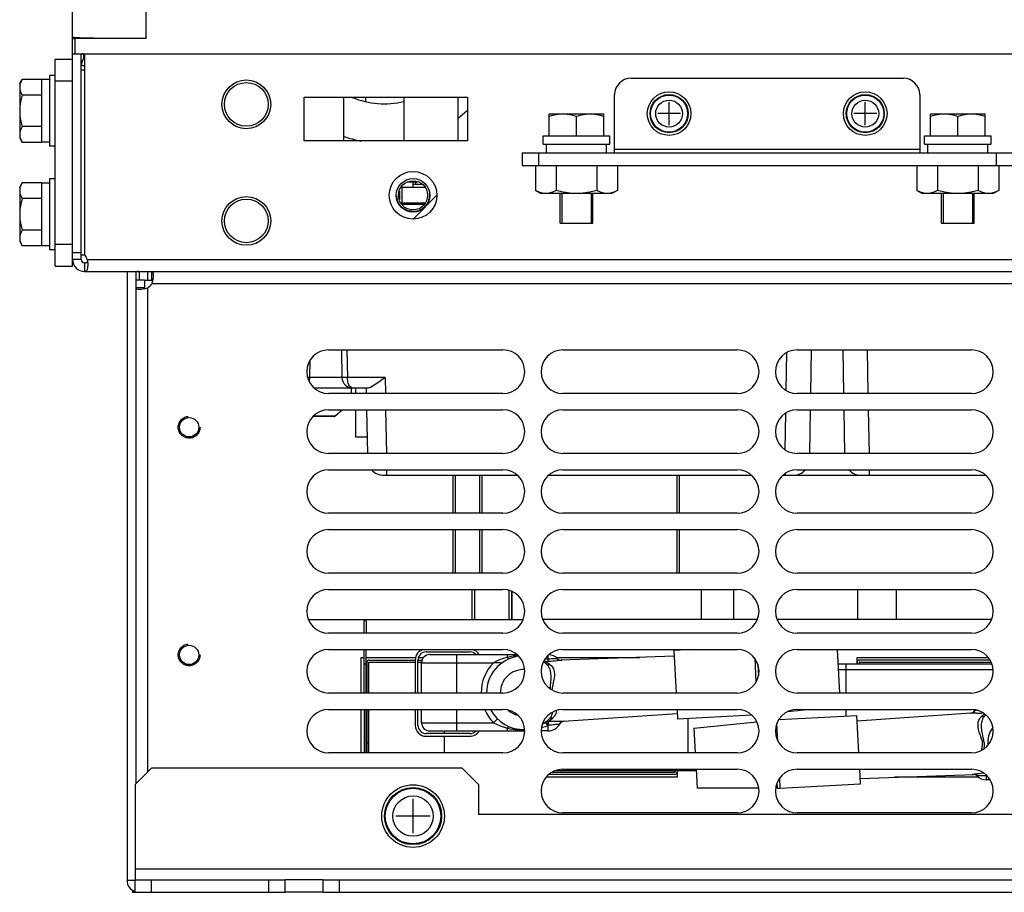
# Model space of a CAD drawing. Extents: x 28 to 410, y 33 to 287.
# Tile 1 of 63: x 55 to 100, y 33 to 73. Entities that reach past the tile are written whole.
import ezdxf

# ---------------------------------------------------------------- set-up
doc = ezdxf.new("R2010")
doc.units = 0
doc.header["$LTSCALE"] = 23.1
doc.linetypes.add('HIDDEN', pattern=[0.2, 0.1, -0.1])
doc.layers.get('0').update_dxf_attribs({"linetype": 'CONTINUOUS'})
for name, color, linetype in [('ALL_AXIS', 7, 'CONTINUOUS'), ('ALL_CHAMFER_FEAT', 7, 'CONTINUOUS'), ('ALL_CURVE', 7, 'CONTINUOUS'), ('ALL_FEATURES', 7, 'CONTINUOUS'), ('DEFAULT_2', 8, 'HIDDEN')]:
    doc.layers.add(name, color=color, linetype=linetype)

msp = doc.modelspace()

# ---------------------------------------------------------------- linework, layer by layer
at = {"color": 7, "linetype": 'CONTINUOUS'}
for p, q in [((78.751, 66.368), (78.751, 65.213)), ((79.689, 66.368), (79.689, 65.213)), ((81.565, 66.368), (81.565, 65.213)), ((82.504, 66.368), (82.504, 65.213)), ((96.251, 66.368), (96.251, 65.213)), ((97.189, 66.368), (97.189, 65.213)), ((99.065, 66.368), (99.065, 65.213)), ((100.004, 66.368), (100.004, 65.213)), ((78.751, 65.213), (79.002, 65.068)), ((82.252, 65.068), (79.002, 65.068)), ((82.504, 65.213), (82.252, 65.068)), ((82.504, 65.213), (82.343, 65.133)), ((96.251, 65.213), (96.502, 65.068)), ((99.752, 65.068), (96.502, 65.068)), ((100.004, 65.213), (99.752, 65.068)), ((100.004, 65.213), (99.843, 65.133)), ((79.877, 63.718), (81.377, 63.718)), ((97.377, 63.718), (98.877, 63.718)), ((70.299, 55.893), (70.305, 56.143)), ((69.545, 54.847), (69.868, 55.143)), ((69.503, 54.83), (68.532, 54.83)), ((69.002, 32.993), (67.252, 32.993))]:
    msp.add_line(p, q, dxfattribs=at)
at = {"color": 9, "linetype": 'CONTINUOUS'}
msp.add_line((69.545, 54.847), (68.547, 54.847), dxfattribs=at)
at = {"color": 3, "linetype": 'CONTINUOUS'}
msp.add_line((69.002, 33.568), (67.252, 33.568), dxfattribs=at)
at = {"color": 7, "linetype": 'CONTINUOUS'}
for points in [[(79.22, 65.068), (79.067, 65.084), (78.912, 65.133), (78.751, 65.213)], [(79.689, 65.213), (79.528, 65.133), (79.373, 65.084), (79.22, 65.068)], [(80.627, 65.068), (80.321, 65.084), (80.011, 65.133), (79.689, 65.213)], [(81.565, 65.213), (81.244, 65.133), (80.934, 65.084), (80.627, 65.068)], [(82.035, 65.068), (81.881, 65.084), (81.726, 65.133), (81.565, 65.213)], [(82.343, 65.133), (82.188, 65.084), (82.035, 65.068)], [(96.72, 65.068), (96.567, 65.084), (96.412, 65.133), (96.251, 65.213)], [(97.189, 65.213), (97.028, 65.133), (96.873, 65.084), (96.72, 65.068)], [(98.127, 65.068), (97.821, 65.084), (97.511, 65.133), (97.189, 65.213)], [(99.065, 65.213), (98.744, 65.133), (98.434, 65.084), (98.127, 65.068)], [(99.535, 65.068), (99.381, 65.084), (99.226, 65.133), (99.065, 65.213)], [(99.843, 65.133), (99.688, 65.084), (99.535, 65.068)]]:
    msp.add_lwpolyline(points, dxfattribs=at)
msp.add_arc((69.503, 54.893), 0.0625, 270, 312.553, dxfattribs=at)
at = {"layer": 'ALL_AXIS', "color": 7, "linetype": 'CONTINUOUS'}
for p, q in [((56.452, 70.493), (56.452, 67.243)), ((56.702, 70.493), (56.452, 70.493)), ((55.077, 70.118), (55.189, 70.311)), ((55.077, 70.118), (55.077, 67.618)), ((55.09, 70.068), (55.077, 69.95)), ((56.077, 70.311), (55.189, 70.311)), ((56.077, 70.311), (56.077, 67.424)), ((56.452, 70.305), (56.077, 70.305)), ((56.077, 69.59), (55.189, 69.59)), ((79.377, 67.718), (79.377, 68.718)), ((81.877, 68.718), (79.377, 68.718)), ((81.877, 67.718), (81.877, 68.718)), ((99.377, 68.718), (96.877, 68.718)), ((96.877, 67.718), (96.877, 68.718)), ((99.377, 67.718), (99.377, 68.718)), ((80.627, 67.718), (80.627, 68.606)), ((98.127, 67.718), (98.127, 68.606)), ((55.077, 67.785), (55.09, 67.668)), ((56.077, 68.146), (55.189, 68.146)), ((55.077, 67.618), (55.189, 67.424)), ((56.077, 67.424), (55.189, 67.424)), ((56.452, 67.43), (56.077, 67.43)), ((79.102, 67.343), (79.102, 67.718)), ((79.103, 67.718), (82.152, 67.718)), ((79.103, 67.343), (82.152, 67.343)), ((79.252, 66.943), (79.252, 67.343)), ((82.002, 66.943), (82.002, 67.343)), ((82.152, 67.343), (82.152, 67.718)), ((96.602, 67.343), (96.602, 67.718)), ((96.603, 67.718), (99.652, 67.718)), ((96.603, 67.343), (99.652, 67.343)), ((96.752, 66.943), (96.752, 67.343)), ((99.502, 66.943), (99.502, 67.343)), ((99.652, 67.343), (99.652, 67.718)), ((56.702, 67.243), (56.452, 67.243)), ((55.077, 65.368), (55.189, 65.561)), ((56.077, 65.561), (55.189, 65.561)), ((56.077, 65.561), (56.077, 62.674)), ((56.452, 65.555), (56.077, 65.555)), ((56.452, 65.743), (56.452, 62.493)), ((56.702, 65.743), (56.452, 65.743)), ((55.077, 65.368), (55.077, 62.868)), ((55.09, 65.318), (55.077, 65.2)), ((79.959, 65.068), (79.959, 63.718)), ((81.296, 65.068), (81.296, 63.718)), ((97.459, 65.068), (97.459, 63.718)), ((98.796, 65.068), (98.796, 63.718)), ((56.077, 64.84), (55.189, 64.84)), ((79.959, 63.718), (81.295, 63.718)), ((97.459, 63.718), (98.795, 63.718)), ((56.077, 63.396), (55.189, 63.396)), ((55.077, 63.035), (55.09, 62.918)), ((55.077, 62.868), (55.189, 62.674)), ((56.077, 62.674), (55.189, 62.674)), ((56.452, 62.68), (56.077, 62.68)), ((56.702, 62.493), (56.452, 62.493)), ((60.952, 61.093), (60.952, 61.493)), ((60.802, 61.093), (60.402, 61.093)), ((71.017, 53.893), (70.502, 53.893)), ((90.199, 52.143), (90.377, 52.143)), ((93.68, 52.143), (94.055, 52.143))]:
    msp.add_line(p, q, dxfattribs=at)
at = {"layer": 'ALL_AXIS', "color": 3, "linetype": 'CONTINUOUS'}
for p, q in [((69.252, 57.893), (77.252, 57.893)), ((80.002, 57.893), (88.002, 57.893)), ((90.752, 57.893), (98.752, 57.893)), ((77.252, 55.893), (69.252, 55.893)), ((88.002, 55.893), (80.002, 55.893)), ((98.752, 55.893), (90.752, 55.893)), ((69.252, 55.143), (77.252, 55.143)), ((80.002, 55.143), (88.002, 55.143)), ((90.752, 55.143), (98.752, 55.143)), ((77.252, 53.143), (69.252, 53.143)), ((88.002, 53.143), (80.002, 53.143)), ((98.752, 53.143), (90.752, 53.143)), ((69.252, 52.393), (77.252, 52.393)), ((80.002, 52.393), (88.002, 52.393)), ((90.752, 52.393), (98.752, 52.393)), ((77.252, 50.393), (69.252, 50.393)), ((88.002, 50.393), (80.002, 50.393)), ((98.752, 50.393), (90.752, 50.393)), ((69.252, 49.643), (77.252, 49.643)), ((80.002, 49.643), (88.002, 49.643)), ((90.752, 49.643), (98.752, 49.643)), ((77.252, 47.643), (69.252, 47.643)), ((88.002, 47.643), (80.002, 47.643)), ((98.752, 47.643), (90.752, 47.643)), ((69.252, 46.893), (77.252, 46.893)), ((80.002, 46.893), (88.002, 46.893)), ((90.752, 46.893), (98.752, 46.893)), ((77.252, 44.893), (69.252, 44.893)), ((88.002, 44.893), (80.002, 44.893)), ((98.752, 44.893), (90.752, 44.893)), ((69.252, 44.143), (77.252, 44.143)), ((80.002, 44.143), (88.002, 44.143)), ((90.752, 44.143), (98.752, 44.143)), ((77.252, 42.143), (69.252, 42.143)), ((88.002, 42.143), (80.002, 42.143)), ((98.752, 42.143), (90.752, 42.143)), ((69.252, 41.393), (77.252, 41.393)), ((80.002, 41.393), (88.002, 41.393)), ((90.752, 41.393), (98.752, 41.393)), ((77.252, 39.393), (69.252, 39.393)), ((88.002, 39.393), (80.002, 39.393)), ((98.752, 39.393), (90.752, 39.393)), ((80.002, 38.643), (88.002, 38.643)), ((90.752, 38.643), (98.752, 38.643)), ((88.002, 36.643), (80.002, 36.643)), ((98.752, 36.643), (90.752, 36.643))]:
    msp.add_line(p, q, dxfattribs=at)
at = {"layer": 'ALL_AXIS', "color": 7, "linetype": 'CONTINUOUS'}
for points in [[(55.189, 70.311), (55.127, 70.187), (55.09, 70.068)], [(55.077, 69.95), (55.09, 69.833), (55.127, 69.714), (55.189, 69.59)], [(55.189, 69.59), (55.128, 69.343), (55.09, 69.104), (55.077, 68.868)], [(55.077, 68.868), (55.09, 68.629), (55.128, 68.39), (55.189, 68.146)], [(80.002, 68.718), (79.798, 68.705), (79.592, 68.668), (79.377, 68.606)], [(80.627, 68.606), (80.412, 68.668), (80.206, 68.705), (80.002, 68.718)], [(81.252, 68.718), (81.048, 68.705), (80.842, 68.668), (80.627, 68.606)], [(81.877, 68.606), (81.662, 68.668), (81.456, 68.705), (81.252, 68.718)], [(97.502, 68.718), (97.298, 68.705), (97.092, 68.668), (96.877, 68.606)], [(98.127, 68.606), (97.912, 68.668), (97.706, 68.705), (97.502, 68.718)], [(98.752, 68.718), (98.548, 68.705), (98.342, 68.668), (98.127, 68.606)], [(99.377, 68.606), (99.162, 68.668), (98.956, 68.705), (98.752, 68.718)], [(55.189, 68.146), (55.127, 68.022), (55.09, 67.903), (55.077, 67.785)], [(55.09, 67.668), (55.127, 67.549), (55.189, 67.424)], [(55.189, 65.561), (55.127, 65.437), (55.09, 65.318)], [(55.077, 65.2), (55.09, 65.083), (55.127, 64.964), (55.189, 64.84)], [(55.189, 64.84), (55.128, 64.593), (55.09, 64.354), (55.077, 64.118)], [(55.077, 64.118), (55.09, 63.879), (55.128, 63.64), (55.189, 63.396)], [(55.189, 63.396), (55.127, 63.272), (55.09, 63.153), (55.077, 63.035)], [(55.09, 62.918), (55.127, 62.799), (55.189, 62.674)]]:
    msp.add_lwpolyline(points, dxfattribs=at)
for centre, radius in [((65.477, 69.168), 1.119), ((65.477, 69.168), 1), ((84.877, 68.743), 1), ((84.877, 68.743), 0.875), ((93.877, 68.743), 1), ((93.877, 68.743), 0.875), ((73.127, 64.993), 1.094), ((65.477, 63.818), 1.119), ((65.477, 63.818), 1), ((73.127, 36.493), 1.438), ((73.127, 36.493), 1.312)]:
    msp.add_circle(centre, radius, dxfattribs=at)
at = {"layer": 'ALL_AXIS', "color": 9, "linetype": 'CONTINUOUS'}
for centre, radius in [((84.877, 68.743), 0.851), ((93.877, 68.743), 0.851), ((84.877, 68.743), 0.616), ((93.877, 68.743), 0.616), ((73.127, 36.493), 1.275), ((73.127, 36.493), 0.927)]:
    msp.add_circle(centre, radius, dxfattribs=at)
at = {"layer": 'ALL_AXIS', "color": 3, "linetype": 'CONTINUOUS'}
for centre in [(62.852, 54.343), (62.852, 43.893)]:
    msp.add_circle(centre, 0.443, dxfattribs=at)
at = {"layer": 'ALL_AXIS', "color": 7, "linetype": 'CONTINUOUS'}
for radius, start, end in [(3.75, 247.0304, 283.9364), (5.562, 307.7952, 313.6358), (5.562, 250.4251, 258.8884)]:
    msp.add_arc((71.802, 72.943), radius, start, end, dxfattribs=at)
at = {"layer": 'ALL_AXIS', "color": 3, "linetype": 'CONTINUOUS'}
for centre, start, end in [((69.252, 56.893), 90, 270), ((77.252, 56.893), 270, 90), ((80.002, 56.893), 90, 270), ((88.002, 56.893), 270, 90), ((90.752, 56.893), 90, 270), ((98.752, 56.893), 270, 90), ((69.252, 54.143), 90, 270), ((77.252, 54.143), 270, 90), ((80.002, 54.143), 90, 270), ((88.002, 54.143), 270, 90), ((90.752, 54.143), 90, 270), ((98.752, 54.143), 270, 90), ((69.252, 51.393), 90, 270), ((77.252, 51.393), 270, 90), ((80.002, 51.393), 90, 270), ((88.002, 51.393), 270, 90), ((90.752, 51.393), 90, 270), ((98.752, 51.393), 270, 90), ((69.252, 48.643), 90, 270), ((77.252, 48.643), 270, 90), ((80.002, 48.643), 90, 270), ((88.002, 48.643), 270, 90), ((90.752, 48.643), 90, 270), ((98.752, 48.643), 270, 90), ((69.252, 45.893), 90, 270), ((77.252, 45.893), 270, 90), ((80.002, 45.893), 90, 270), ((88.002, 45.893), 270, 90), ((90.752, 45.893), 90, 270), ((98.752, 45.893), 270, 90), ((69.252, 43.143), 90, 270), ((77.252, 43.143), 270, 90), ((80.002, 43.143), 90, 270), ((88.002, 43.143), 270, 90), ((90.752, 43.143), 90, 270), ((98.752, 43.143), 270, 90), ((69.252, 40.393), 90, 270), ((77.252, 40.393), 270, 90), ((80.002, 40.393), 90, 270), ((88.002, 40.393), 270, 90), ((90.752, 40.393), 90, 270), ((98.752, 40.393), 270, 90), ((80.002, 37.643), 90, 270), ((88.002, 37.643), 270, 90), ((90.752, 37.643), 90, 270), ((98.752, 37.643), 270, 90)]:
    msp.add_arc(centre, 1, start, end, dxfattribs=at)
at = {"layer": 'ALL_CHAMFER_FEAT', "color": 7, "linetype": 'CONTINUOUS'}
for radius in [0.769, 0.669]:
    msp.add_circle((73.127, 64.993), radius, dxfattribs=at)
at = {"layer": 'ALL_CURVE', "color": 40, "linetype": 'CONTINUOUS'}
for p, q in [((84.877, 68.218), (84.877, 69.268)), ((93.877, 68.218), (93.877, 69.268)), ((85.402, 68.743), (84.352, 68.743)), ((94.402, 68.743), (93.352, 68.743)), ((73.127, 35.705), (73.127, 37.28)), ((73.915, 36.493), (72.34, 36.493))]:
    msp.add_line(p, q, dxfattribs=at)
at = {"layer": 'ALL_CURVE', "color": 2, "linetype": 'CONTINUOUS'}
msp.add_line((73.127, 63.899), (74.221, 64.993), dxfattribs=at)
msp.add_circle((73.127, 64.993), 1.094, dxfattribs=at)
at = {"layer": 'ALL_FEATURES', "color": 7, "linetype": 'CONTINUOUS'}
for p, q in [((57.502, 71.243), (57.502, 89.993)), ((60.877, 72.184), (57.627, 72.184)), ((57.502, 71.493), (121.252, 71.493)), ((58.002, 71.493), (58.006, 71.257)), ((58.052, 71.493), (58.052, 62.263)), ((56.702, 61.743), (56.702, 71.243)), ((56.702, 71.243), (57.502, 71.243)), ((57.902, 71.143), (57.975, 71.216)), ((56.702, 70.243), (57.502, 70.243)), ((83.127, 70.368), (95.627, 70.368)), ((82.377, 66.943), (82.377, 69.618)), ((96.377, 69.618), (96.377, 66.943)), ((68.127, 67.493), (68.127, 69.493)), ((68.127, 69.493), (75.627, 69.493)), ((69.94, 69.493), (69.94, 67.493)), ((70.94, 69.493), (70.94, 69.305)), ((75.627, 69.493), (75.627, 67.493)), ((75.627, 67.493), (68.127, 67.493)), ((78.127, 66.943), (78.127, 66.368)), ((78.127, 66.943), (100.627, 66.943)), ((72.922, 65.618), (73.332, 65.618)), ((73.127, 65.368), (73.127, 65.618)), ((72.502, 65.185), (72.502, 64.801)), ((72.592, 65.368), (73.662, 65.368)), ((72.602, 65.38), (72.602, 65.368)), ((73.562, 65.493), (73.127, 65.493)), ((73.622, 64.568), (72.632, 64.568)), ((72.974, 64.343), (73.077, 64.343)), ((56.702, 62.743), (57.502, 62.743)), ((57.502, 62.369), (57.902, 62.369)), ((57.902, 62.043), (57.502, 62.043)), ((56.702, 61.743), (57.502, 61.743)), ((58.052, 61.893), (58.052, 61.493)), ((58.052, 61.493), (120.702, 61.493)), ((60.402, 61.493), (60.402, 37.968)), ((61.146, 61.093), (61.146, 61.493)), ((60.802, 61.093), (60.802, 60.75)), ((60.802, 61.093), (61.146, 61.093)), ((60.802, 60.75), (60.402, 60.75)), ((69.843, 57.893), (69.865, 56.634)), ((91.377, 55.893), (91.412, 57.893)), ((92.843, 57.893), (92.878, 55.893)), ((68.39, 56.634), (68.403, 57.413)), ((71.066, 56.143), (68.593, 56.143)), ((70.978, 56.143), (70.982, 55.893)), ((70.995, 55.143), (71.03, 53.143)), ((91.329, 53.143), (91.364, 55.143)), ((92.891, 55.143), (92.926, 53.143)), ((71.784, 52.143), (77.911, 52.143)), ((79.343, 52.143), (88.661, 52.143)), ((90.093, 52.143), (99.411, 52.143)), ((75.833, 45.518), (75.833, 46.893)), ((77.672, 45.518), (77.672, 46.796)), ((86.344, 46.893), (86.344, 45.518)), ((68.33, 45.518), (78.175, 45.518)), ((70.977, 45.462), (70.882, 45.462)), ((70.882, 44.893), (70.882, 45.462)), ((70.977, 45.462), (70.977, 44.893)), ((86.343, 45.518), (79.08, 45.518)), ((88.925, 45.518), (86.344, 45.518)), ((99.675, 45.518), (89.83, 45.518)), ((70.882, 42.143), (70.882, 44.143)), ((70.977, 42.143), (70.977, 44.143)), ((73.727, 44.03), (75.727, 44.03)), ((73.89, 43.905), (77.895, 43.905)), ((85.111, 43.835), (79.902, 43.653)), ((86.019, 44.143), (85.098, 44.095)), ((85.098, 44.095), (85.2, 42.143)), ((92.71, 42.143), (92.605, 44.143)), ((70.752, 43.78), (70.882, 43.78)), ((70.752, 42.143), (70.752, 43.78)), ((70.977, 43.462), (70.882, 43.462)), ((70.977, 43.78), (73.245, 43.78)), ((71.007, 43.561), (71.007, 42.143)), ((71.102, 43.656), (73.227, 43.656)), ((71.102, 43.561), (73.227, 43.561)), ((71.102, 42.143), (71.102, 43.561)), ((73.227, 43.655), (73.227, 42.143)), ((73.352, 43.656), (73.538, 43.656)), ((73.352, 42.143), (73.352, 43.655)), ((73.352, 43.561), (73.518, 43.561)), ((73.375, 43.78), (73.612, 43.78)), ((73.515, 42.143), (73.515, 43.53)), ((79.689, 43.78), (83.54, 43.78)), ((79.902, 43.656), (79.976, 43.656)), ((92.64, 43.48), (99.689, 43.48)), ((93.502, 43.78), (99.518, 43.78)), ((93.502, 43.48), (93.502, 43.78)), ((93.597, 43.536), (93.597, 43.48)), ((99.606, 43.656), (93.622, 43.656)), ((93.622, 43.561), (99.658, 43.561)), ((70.752, 39.393), (70.752, 41.393)), ((70.882, 41.393), (70.882, 39.393)), ((70.977, 39.393), (70.977, 41.393)), ((71.007, 41.393), (71.007, 39.393)), ((71.102, 39.393), (71.102, 41.393)), ((73.227, 41.393), (73.227, 40.655)), ((73.352, 40.655), (73.352, 41.393)), ((73.515, 40.78), (73.515, 41.393)), ((80.027, 40.843), (85.249, 41.208)), ((85.239, 41.393), (85.263, 40.949)), ((88.68, 41.128), (85.263, 40.949)), ((91.364, 41.393), (90.302, 41.281)), ((98.728, 41.218), (93.506, 40.853)), ((86.012, 40.523), (88.902, 40.827)), ((89.91, 40.924), (93.492, 41.112)), ((93.582, 39.393), (93.492, 41.112)), ((75.727, 40.28), (73.727, 40.28)), ((73.89, 40.405), (78.248, 40.405)), ((74.565, 40.28), (74.565, 40.405)), ((79.315, 40.405), (79.007, 40.405)), ((86.012, 40.523), (86.072, 39.393)), ((71.007, 39.848), (71.102, 39.848)), ((73.727, 40.155), (75.727, 40.155)), ((74.565, 39.393), (74.565, 40.155)), ((85.132, 38.405), (79.359, 38.405)), ((85.132, 38.5), (79.489, 38.5)), ((79.659, 38.58), (86.114, 38.58)), ((85.157, 38.525), (85.157, 38.58)), ((85.252, 38.58), (85.252, 38.28)), ((86.111, 38.643), (86.157, 37.77)), ((93.657, 37.966), (93.621, 38.643)), ((93.643, 38.225), (98.853, 38.407)), ((98.778, 38.405), (98.853, 38.405)), ((85.252, 38.28), (79.236, 38.28)), ((89.977, 37.773), (93.657, 37.966)), ((99.066, 38.28), (95.215, 38.28)), ((99.606, 38.155), (99.44, 38.155)), ((88.991, 37.77), (86.157, 37.77)), ((89.846, 37.77), (89.763, 37.77)), ((60.377, 32.993), (60.377, 33.568)), ((61.127, 32.993), (61.127, 33.568)), ((66.502, 32.993), (66.502, 33.568)), ((67.252, 32.993), (67.252, 33.568)), ((69.002, 32.993), (69.002, 33.568)), ((69.752, 32.993), (69.752, 33.568)), ((60.377, 32.993), (67.252, 32.993)), ((69.002, 32.993), (109.752, 32.993))]:
    msp.add_line(p, q, dxfattribs=at)
at = {"layer": 'ALL_FEATURES', "color": 9, "linetype": 'CONTINUOUS'}
for p, q in [((60.877, 72.184), (60.877, 89.993)), ((57.627, 71.493), (57.627, 72.184)), ((58.052, 70.943), (57.902, 70.943)), ((78.877, 66.943), (78.877, 66.368)), ((96.377, 67.093), (82.377, 67.093)), ((99.877, 66.943), (99.877, 66.368)), ((73.252, 65.493), (73.252, 65.618)), ((72.627, 64.63), (72.627, 65.368)), ((58.181, 62.043), (120.574, 62.043)), ((60.552, 61.493), (60.552, 61.093)), ((60.952, 38.518), (60.952, 60.75)), ((61.146, 60.943), (117.609, 60.943)), ((70.093, 57.893), (70.115, 56.634)), ((93.968, 57.893), (94.003, 55.893)), ((90.254, 56.028), (90.285, 57.772)), ((69.865, 56.634), (68.39, 56.634)), ((71.844, 56.634), (70.115, 56.634)), ((71.844, 56.634), (71.857, 55.893)), ((70.502, 55.893), (70.502, 56.143)), ((70.502, 53.893), (70.502, 55.143)), ((71.87, 55.143), (71.905, 53.143)), ((94.016, 55.143), (94.051, 53.143)), ((90.207, 53.307), (90.236, 54.998)), ((71.909, 52.393), (71.909, 52.143)), ((74.971, 50.393), (74.971, 52.143)), ((75.077, 50.393), (75.077, 52.143)), ((76.178, 52.143), (76.178, 50.393)), ((76.283, 52.143), (76.283, 50.393)), ((85.228, 52.143), (85.228, 50.393)), ((85.346, 52.143), (85.346, 50.393)), ((90.199, 52.223), (90.199, 52.143)), ((94.055, 52.393), (94.055, 52.143)), ((74.971, 47.643), (74.971, 49.643)), ((75.077, 47.643), (75.077, 49.643)), ((76.178, 49.643), (76.178, 47.643)), ((76.283, 49.643), (76.283, 47.643)), ((85.228, 49.643), (85.228, 47.643)), ((85.346, 49.643), (85.346, 47.643)), ((75.833, 45.518), (75.833, 46.893)), ((75.838, 45.518), (75.838, 46.893)), ((75.963, 45.518), (75.963, 46.893)), ((77.542, 45.518), (77.542, 46.846)), ((77.666, 45.518), (77.666, 46.799)), ((77.672, 45.518), (77.672, 46.796)), ((87.827, 46.893), (87.827, 45.518)), ((93.527, 46.893), (93.527, 45.518)), ((95.299, 46.893), (95.299, 45.518)), ((75.14, 42.143), (75.14, 43.905)), ((77.448, 43.905), (77.448, 43.779)), ((79.315, 43.867), (79.315, 43.717)), ((73.515, 43.53), (76.825, 43.53)), ((79.163, 43.592), (79.323, 43.598)), ((79.185, 43.714), (79.315, 43.717)), ((79.409, 43.45), (79.308, 43.514)), ((79.753, 43.726), (79.73, 43.727)), ((88.806, 43.736), (88.863, 42.642)), ((88.952, 43.447), (88.979, 42.946)), ((93.002, 42.143), (93.002, 43.48)), ((92.653, 43.23), (99.748, 43.23)), ((75.14, 40.405), (75.14, 41.393)), ((93.002, 41.086), (93.002, 41.393)), ((98.916, 41.344), (98.897, 41.341)), ((73.515, 40.78), (76.825, 40.78)), ((76.825, 40.78), (77.001, 40.958)), ((79.182, 40.783), (79.17, 40.781)), ((79.327, 40.84), (79.384, 40.878)), ((79.327, 40.84), (79.339, 40.672)), ((79.838, 40.717), (79.857, 40.72)), ((85.752, 39.393), (85.752, 40.975)), ((89.864, 39.936), (89.821, 40.747)), ((77.448, 40.532), (77.448, 40.405)), ((79.315, 40.659), (79.315, 40.405)), ((85.752, 38.58), (85.752, 38.643)), ((89.846, 37.77), (89.833, 38.026)), ((89.977, 37.773), (89.953, 38.243)), ((99.002, 38.335), (99.025, 38.333)), ((99.44, 38.343), (99.438, 38.368)), ((99.461, 38.344), (99.44, 38.343)), ((99.44, 38.155), (99.44, 38.343)), ((60.377, 34.068), (118.377, 34.068)), ((60.377, 33.543), (60.002, 33.543))]:
    msp.add_line(p, q, dxfattribs=at)
at = {"layer": 'ALL_FEATURES', "color": 3, "linetype": 'CONTINUOUS'}
for p, q in [((57.902, 62.043), (57.902, 71.493)), ((57.502, 61.743), (57.502, 71.243)), ((58.052, 70.743), (57.902, 70.743)), ((72.702, 69.493), (72.702, 67.493)), ((75.202, 67.493), (75.202, 69.493)), ((78.127, 66.368), (100.627, 66.368)), ((73.672, 64.63), (72.582, 64.63)), ((58.069, 62.243), (57.902, 62.243)), ((60.002, 61.493), (60.002, 33.543)), ((61.127, 38.693), (60.377, 37.943)), ((75.377, 38.693), (61.127, 38.693)), ((76.127, 37.943), (75.377, 38.693)), ((60.377, 37.943), (60.377, 33.568)), ((76.127, 37.943), (76.127, 36.568)), ((102.627, 36.568), (76.127, 36.568)), ((60.377, 33.568), (67.252, 33.568)), ((69.002, 33.568), (109.752, 33.568)), ((60.252, 33.083), (60.252, 32.993)), ((60.252, 32.993), (60.377, 32.993))]:
    msp.add_line(p, q, dxfattribs=at)
at = {"layer": 'ALL_FEATURES', "color": 7, "linetype": 'CONTINUOUS'}
for points in [[(60.877, 72.184), (60.5, 72.184), (60.126, 72.185), (59.763, 72.187), (59.413, 72.19), (59.082, 72.193), (58.773, 72.197), (58.491, 72.201), (58.239, 72.206), (58.02, 72.211), (57.837, 72.217), (57.692, 72.223), (57.587, 72.23), (57.523, 72.236), (57.502, 72.243)], [(57.502, 72.186), (57.507, 72.186), (57.519, 72.185), (57.539, 72.185), (57.565, 72.184), (57.595, 72.184), (57.627, 72.184)], [(58.181, 62.043), (58.192, 61.955), (58.198, 61.869), (58.199, 61.814)], [(58.199, 61.814), (58.198, 61.789), (58.194, 61.715), (58.185, 61.649), (58.171, 61.593), (58.151, 61.549), (58.125, 61.517), (58.092, 61.499), (58.052, 61.493)], [(61.181, 61.087), (61.174, 61.09), (61.146, 61.093)], [(60.802, 60.75), (60.805, 60.721), (60.808, 60.714)], [(71.844, 56.634), (71.699, 56.523), (71.561, 56.42), (71.438, 56.333), (71.333, 56.262), (71.245, 56.209), (71.171, 56.171), (71.112, 56.15), (71.066, 56.143)], [(77.174, 43.509), (77.173, 43.513), (77.171, 43.516), (77.167, 43.519), (77.161, 43.522), (77.154, 43.525), (77.143, 43.527), (77.13, 43.529), (77.114, 43.531), (77.095, 43.533), (77.071, 43.534), (77.043, 43.535), (77.011, 43.535), (76.974, 43.535), (76.932, 43.535), (76.883, 43.534), (76.825, 43.532)], [(77.14, 43.52), (77.128, 43.523), (77.112, 43.526), (77.092, 43.529), (77.068, 43.531), (77.039, 43.533), (77.004, 43.534), (76.964, 43.534), (76.92, 43.534), (76.874, 43.533), (76.825, 43.532)], [(77.152, 43.486), (77.158, 43.492), (77.162, 43.497), (77.164, 43.502), (77.163, 43.506), (77.161, 43.51), (77.156, 43.514), (77.149, 43.517), (77.14, 43.52)], [(77.161, 43.493), (77.168, 43.499), (77.172, 43.504), (77.174, 43.509)]]:
    msp.add_lwpolyline(points, dxfattribs=at)
at = {"layer": 'ALL_FEATURES', "color": 3, "linetype": 'CONTINUOUS'}
for points in [[(58.052, 61.893), (58.094, 61.895), (58.129, 61.9), (58.157, 61.911), (58.178, 61.926), (58.191, 61.945), (58.192, 61.948)], [(61.146, 61.493), (61.174, 61.482), (61.194, 61.451), (61.205, 61.4), (61.209, 61.332)], [(61.209, 61.332), (61.205, 61.248), (61.194, 61.152), (61.174, 61.049), (61.146, 60.943)], [(60.402, 60.75), (60.413, 60.721), (60.444, 60.702), (60.495, 60.69), (60.563, 60.686)], [(60.563, 60.686), (60.647, 60.69), (60.743, 60.702), (60.846, 60.721), (60.952, 60.75)]]:
    msp.add_lwpolyline(points, dxfattribs=at)
at = {"layer": 'ALL_FEATURES', "color": 9, "linetype": 'CONTINUOUS'}
for points in [[(68.39, 56.634), (68.383, 56.633), (68.365, 56.633), (68.335, 56.632), (68.296, 56.632), (68.288, 56.632)], [(70.115, 56.634), (70.059, 56.633), (70.006, 56.633), (69.959, 56.632), (69.919, 56.632), (69.89, 56.633), (69.871, 56.633), (69.865, 56.634)], [(70.365, 56.143), (70.314, 56.153), (70.265, 56.184), (70.221, 56.234), (70.184, 56.298), (70.154, 56.373), (70.133, 56.456), (70.12, 56.544), (70.115, 56.634)], [(77.949, 43.856), (77.884, 43.851), (77.725, 43.83), (77.581, 43.805), (77.448, 43.779)], [(77.448, 43.779), (77.263, 43.726), (77.1, 43.667), (76.953, 43.6), (76.826, 43.531)], [(77.448, 43.779), (77.47, 43.752), (77.491, 43.732), (77.51, 43.718), (77.528, 43.712), (77.543, 43.714)], [(79.163, 43.592), (79.116, 43.592), (79.11, 43.593)], [(79.157, 43.669), (79.159, 43.636), (79.161, 43.609), (79.163, 43.592)], [(79.308, 43.514), (79.226, 43.56), (79.163, 43.592)], [(79.409, 43.45), (79.363, 43.44), (79.32, 43.441), (79.28, 43.452), (79.245, 43.472)], [(79.426, 42.33), (79.427, 42.368), (79.432, 42.432), (79.439, 42.507), (79.447, 42.584), (79.455, 42.665), (79.46, 42.748), (79.464, 42.842), (79.463, 42.926), (79.457, 43.01), (79.447, 43.087), (79.433, 43.156), (79.417, 43.214), (79.399, 43.263), (79.38, 43.304), (79.361, 43.339), (79.341, 43.369), (79.323, 43.394), (79.303, 43.418), (79.282, 43.439), (79.262, 43.458), (79.245, 43.472)], [(79.315, 43.717), (79.337, 43.718), (79.361, 43.719), (79.385, 43.719), (79.411, 43.719)], [(79.315, 43.717), (79.317, 43.676), (79.319, 43.641), (79.321, 43.615), (79.323, 43.598)], [(79.323, 43.598), (79.444, 43.605), (79.555, 43.614), (79.653, 43.624), (79.737, 43.635), (79.807, 43.644), (79.862, 43.65), (79.902, 43.653)], [(79.409, 43.45), (79.449, 43.419), (79.485, 43.384), (79.517, 43.345), (79.546, 43.301), (79.57, 43.25), (79.591, 43.188), (79.606, 43.112), (79.614, 43.016), (79.611, 42.905), (79.594, 42.774), (79.559, 42.611), (79.52, 42.45), (79.492, 42.286), (79.492, 42.284)], [(79.411, 43.719), (79.475, 43.72), (79.507, 43.72), (79.535, 43.721), (79.562, 43.722), (79.589, 43.722), (79.613, 43.723), (79.636, 43.725)], [(79.636, 43.725), (79.676, 43.727), (79.692, 43.727), (79.707, 43.728), (79.72, 43.728), (79.73, 43.727)], [(79.73, 43.727), (79.767, 43.695), (79.808, 43.671), (79.854, 43.657), (79.902, 43.653)], [(79.528, 41.269), (79.52, 41.228), (79.509, 41.186), (79.498, 41.149), (79.486, 41.119), (79.474, 41.093), (79.462, 41.069), (79.45, 41.049), (79.438, 41.03), (79.426, 41.012), (79.413, 40.996), (79.4, 40.98), (79.388, 40.967), (79.377, 40.956)], [(79.697, 41.341), (79.697, 41.323), (79.688, 41.26), (79.675, 41.205), (79.659, 41.16), (79.64, 41.121), (79.62, 41.087), (79.599, 41.058), (79.578, 41.034), (79.557, 41.012), (79.537, 40.995)], [(98.728, 41.218), (98.774, 41.226), (98.817, 41.243), (98.856, 41.269), (98.889, 41.303), (98.916, 41.344)], [(98.826, 41.216), (98.802, 41.217), (98.782, 41.218), (98.764, 41.218), (98.749, 41.218), (98.736, 41.218), (98.728, 41.218)], [(99.318, 41.214), (99.295, 41.212), (99.239, 41.21), (99.178, 41.208), (99.122, 41.208), (99.069, 41.208), (99.02, 41.209), (98.975, 41.21), (98.929, 41.212), (98.89, 41.213), (98.826, 41.216)], [(99.031, 41.349), (98.984, 41.348), (98.945, 41.346), (98.916, 41.344)], [(99.365, 41.178), (99.3, 41.131), (99.217, 41.066)], [(76.825, 40.78), (76.95, 40.712), (77.098, 40.645), (77.261, 40.585), (77.448, 40.532)], [(79.315, 40.659), (79.282, 40.698), (79.252, 40.73), (79.224, 40.756), (79.201, 40.774), (79.182, 40.783)], [(79.195, 40.8), (79.235, 40.823), (79.28, 40.837), (79.327, 40.84)], [(79.339, 40.672), (79.311, 40.706), (79.283, 40.736), (79.258, 40.762), (79.236, 40.782), (79.218, 40.795), (79.204, 40.801), (79.195, 40.8)], [(79.315, 40.659), (79.323, 40.663), (79.331, 40.667), (79.339, 40.672)], [(79.327, 40.84), (79.366, 40.843), (79.411, 40.846), (79.459, 40.848), (79.516, 40.851), (79.577, 40.852), (79.633, 40.853), (79.685, 40.853), (79.735, 40.852), (79.78, 40.851), (79.825, 40.849), (79.865, 40.847), (79.928, 40.844)], [(79.339, 40.672), (79.413, 40.679), (79.482, 40.687), (79.546, 40.696), (79.61, 40.704), (79.671, 40.709), (79.724, 40.712), (79.771, 40.713), (79.809, 40.714), (79.838, 40.717)], [(79.537, 40.995), (79.491, 41), (79.448, 40.995), (79.409, 40.98), (79.377, 40.956)], [(79.384, 40.878), (79.455, 40.929), (79.537, 40.995)], [(80.027, 40.843), (79.981, 40.835), (79.938, 40.818), (79.899, 40.792), (79.865, 40.758), (79.838, 40.717)], [(79.928, 40.844), (79.953, 40.843), (79.973, 40.843), (79.991, 40.842), (80.006, 40.842), (80.018, 40.843), (80.027, 40.843)], [(99.21, 39.508), (99.235, 39.611), (99.262, 39.775), (99.252, 39.918), (99.2, 40.092), (99.149, 40.232), (99.11, 40.351), (99.081, 40.464), (99.062, 40.571), (99.056, 40.66), (99.058, 40.737), (99.066, 40.801), (99.079, 40.855), (99.096, 40.901), (99.114, 40.94), (99.135, 40.973), (99.156, 41.002), (99.177, 41.027), (99.198, 41.048), (99.217, 41.066)], [(99.323, 39.905), (99.319, 39.937), (99.314, 39.973), (99.306, 40.017), (99.298, 40.059), (99.289, 40.105), (99.279, 40.156), (99.267, 40.212), (99.255, 40.273), (99.243, 40.337), (99.234, 40.399), (99.225, 40.464), (99.218, 40.537), (99.215, 40.608), (99.216, 40.672), (99.219, 40.731), (99.226, 40.784), (99.235, 40.833), (99.245, 40.875), (99.257, 40.912), (99.268, 40.942), (99.28, 40.968), (99.292, 40.991), (99.304, 41.012), (99.316, 41.031), (99.329, 41.048), (99.342, 41.065), (99.355, 41.08), (99.367, 41.094), (99.377, 41.105)], [(99.217, 41.066), (99.263, 41.061), (99.306, 41.066), (99.345, 41.08), (99.377, 41.105)], [(77.448, 40.532), (77.47, 40.558), (77.491, 40.579), (77.51, 40.592), (77.528, 40.598), (77.543, 40.597)], [(77.448, 40.532), (77.582, 40.505), (77.725, 40.481), (77.884, 40.46), (78.061, 40.446), (78.248, 40.444)], [(79.02, 40.556), (79.071, 40.57), (79.198, 40.613), (79.315, 40.659)], [(99.323, 39.905), (99.327, 39.862), (99.329, 39.812), (99.33, 39.755), (99.327, 39.693), (99.322, 39.628), (99.317, 39.571)], [(99.327, 38.457), (99.31, 38.456), (99.2, 38.447), (99.101, 38.437), (99.017, 38.426), (98.947, 38.417), (98.892, 38.41), (98.853, 38.407)], [(99.025, 38.333), (98.988, 38.366), (98.946, 38.39), (98.9, 38.404), (98.853, 38.407)], [(99.118, 38.336), (99.079, 38.334), (99.062, 38.333), (99.047, 38.333), (99.035, 38.333), (99.025, 38.333)], [(99.344, 38.341), (99.28, 38.341), (99.247, 38.34), (99.22, 38.34), (99.192, 38.339), (99.166, 38.338), (99.141, 38.337), (99.118, 38.336)], [(99.44, 38.343), (99.418, 38.343), (99.394, 38.342), (99.369, 38.342), (99.344, 38.341)]]:
    msp.add_lwpolyline(points, dxfattribs=at)
at = {"layer": 'ALL_FEATURES', "color": 7, "linetype": 'CONTINUOUS'}
for centre, radius, start, end in [((58.052, 70.943), 0.55, 95.2142, 105.8867), ((58.452, 70.943), 0.55, 136.8892, 180), ((83.127, 69.618), 0.75, 90, 180), ((95.627, 69.618), 0.75, 0, 90), ((58.052, 62.043), 0.55, 180, 270), ((57.699, 61.91), 0.5, 15.458, 45), ((67.89, 56.643), 0.5, 338.0729, 359), ((70.365, 56.643), 0.5, 181, 270), ((71.784, 52.893), 0.75, 222.0135, 270), ((90.574, 52.893), 0.75, 270, 318.0955), ((93.68, 52.893), 0.75, 221.9045, 270), ((73.727, 43.655), 0.5, 102.1727, 180), ((73.727, 43.655), 0.375, 90, 180), ((73.89, 43.53), 0.375, 90, 180), ((75.727, 43.655), 0.375, 42.0043, 90), ((75.727, 43.655), 0.5, 30.0008, 77.8273), ((78.19, 42.155), 1.688, 97.3171, 180.4256), ((79.315, 43.28), 0.625, 45.4943, 86.2525), ((71.102, 43.561), 0.095, 90, 180), ((78.19, 42.155), 1.688, 51.2861, 57.3412), ((79.928, 43.904), 0.25, 225.4943, 272), ((93.622, 43.536), 0.12, 90, 180), ((93.622, 43.536), 0.025, 90, 180), ((78.19, 42.155), 1.688, 206.9212, 271.9829), ((98.68, 41.465), 0.25, 274, 330.2153), ((99.44, 41.03), 0.625, 146.1916, 150.2168), ((100.565, 39.905), 1.688, 132.8853, 134.7139), ((73.89, 40.78), 0.375, 180, 270), ((78.19, 42.155), 1.688, 300.9326, 314.7139), ((79.315, 41.03), 0.625, 270, 330.2153), ((80.074, 40.596), 0.25, 94, 150.2153), ((73.727, 40.655), 0.5, 180, 270), ((73.727, 40.655), 0.375, 180, 270), ((75.727, 40.655), 0.5, 270, 329.9992), ((75.727, 40.655), 0.375, 270, 317.9958), ((85.132, 38.525), 0.12, 270, 360), ((85.132, 38.525), 0.025, 270, 360), ((98.826, 38.156), 0.25, 45.4943, 92), ((99.44, 38.78), 0.625, 225.4935, 270), ((89.846, 40.27), 2.5, 270, 273)]:
    msp.add_arc(centre, radius, start, end, dxfattribs=at)
at = {"layer": 'ALL_FEATURES', "color": 3, "linetype": 'CONTINUOUS'}
for centre, radius, start, end in [((58.052, 62.043), 0.15, 180, 270), ((60.552, 60.943), 0.55, 90, 105.8867), ((60.709, 61.186), 0.5, 299.1317, 330.8564), ((60.552, 33.543), 0.55, 180, 251.3631)]:
    msp.add_arc(centre, radius, start, end, dxfattribs=at)
at = {"layer": 'ALL_FEATURES', "color": 9, "linetype": 'CONTINUOUS'}
for centre, radius, start, end in [((78.19, 42.155), 1.938, 134.787, 180.3704), ((78.19, 42.155), 1.062, 86.8541, 180.6808), ((78.19, 42.155), 1.938, 203.1997, 225.2087), ((78.19, 42.155), 1.062, 228.5506, 255.8775), ((100.565, 39.905), 1.062, 141.6769, 188.3919)]:
    msp.add_arc(centre, radius, start, end, dxfattribs=at)
at = {"layer": 'DEFAULT_2', "color": 8, "linetype": 'HIDDEN'}
for p, q in [((79.877, 63.718), (79.877, 65.068)), ((81.377, 63.718), (81.377, 65.068)), ((97.377, 63.718), (97.377, 65.068)), ((98.877, 63.718), (98.877, 65.068))]:
    msp.add_line(p, q, dxfattribs=at)
for centre, radius in [((73.127, 64.993), 0.75), ((62.852, 54.343), 0.5), ((62.852, 43.893), 0.5)]:
    msp.add_circle(centre, radius, dxfattribs=at)

doc.saveas('drawing.dxf')
